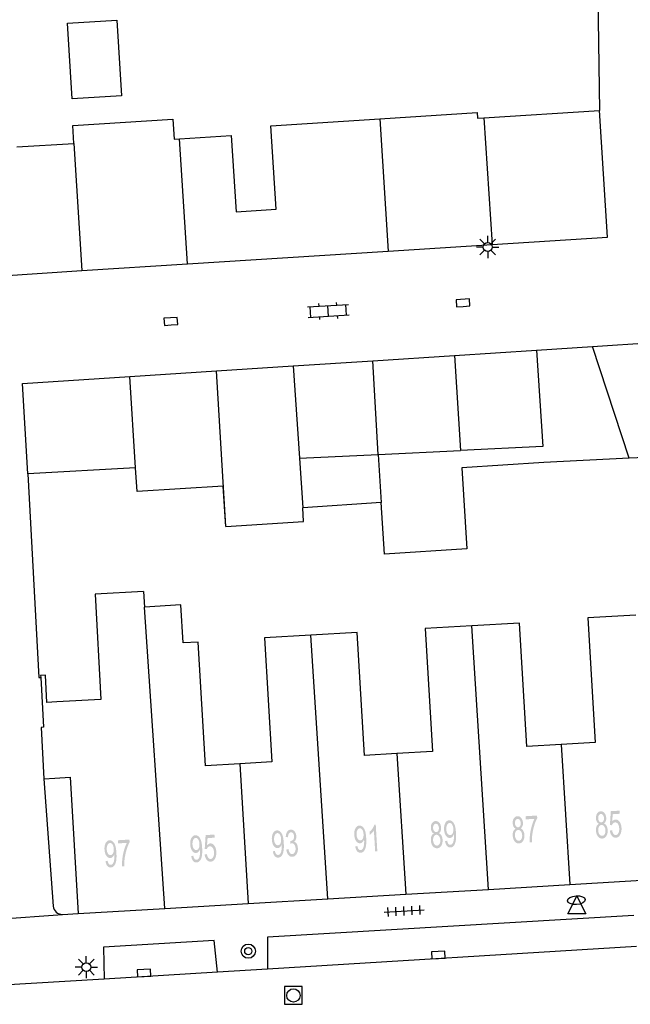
# Model space of a CAD drawing. Header units: metres. Extents: x 134521 to 134907, y 396000 to 396359.
# Tile 24 of 101: x 134653 to 134687, y 396097 to 396152. Entities that reach past the tile are written whole.
import ezdxf

# ---------------------------------------------------------------- set-up
doc = ezdxf.new("R2010")
doc.units = ezdxf.units.M
doc.header["$MEASUREMENT"] = 0

msp = doc.modelspace()

# ---------------------------------------------------------------- hatches: boundary and pattern name
at = {"linetype": 'Continuous', "lineweight": 0}
h = msp.add_hatch(color=251, dxfattribs=at)
edge = h.paths.add_edge_path()
edge.add_spline(control_points=[(134680.497, 396106.69), (134680.417, 396106.728), (134680.376, 396106.803), (134680.334, 396106.878), (134680.328, 396106.986), (134680.318, 396107.15), (134680.39, 396107.265), (134680.462, 396107.381), (134680.591, 396107.389), (134680.722, 396107.396), (134680.808, 396107.287), (134680.895, 396107.178), (134680.904, 396107.015), (134680.91, 396106.911), (134680.878, 396106.832), (134680.846, 396106.753), (134680.775, 396106.707), (134680.869, 396106.667), (134680.923, 396106.57), (134680.977, 396106.473), (134680.986, 396106.334), (134680.997, 396106.142), (134680.914, 396106.006), (134680.831, 396105.869), (134680.684, 396105.861), (134680.536, 396105.852), (134680.438, 396105.978), (134680.34, 396106.104), (134680.328, 396106.3), (134680.319, 396106.446), (134680.363, 396106.548), (134680.407, 396106.649), (134680.497, 396106.69)], knot_values=[0, 0, 0, 0.0625, 0.0625, 0.125, 0.125, 0.1875, 0.1875, 0.25, 0.25, 0.3125, 0.3125, 0.375, 0.375, 0.4375, 0.4375, 0.5, 0.5, 0.5625, 0.5625, 0.625, 0.625, 0.6875, 0.6875, 0.75, 0.75, 0.8125, 0.8125, 0.875, 0.875, 0.9375, 0.9375, 1, 1, 1], degree=2, periodic=0)
edge = h.paths.add_edge_path(flags=16)
edge.add_spline(control_points=[(134680.454, 396106.306), (134680.459, 396106.227), (134680.488, 396106.155), (134680.517, 396106.083), (134680.568, 396106.046), (134680.62, 396106.008), (134680.676, 396106.011), (134680.764, 396106.017), (134680.815, 396106.105), (134680.867, 396106.193), (134680.859, 396106.324), (134680.852, 396106.457), (134680.788, 396106.54), (134680.724, 396106.624), (134680.636, 396106.618), (134680.549, 396106.613), (134680.498, 396106.524), (134680.447, 396106.435), (134680.454, 396106.306)], knot_values=[0, 0, 0, 0.111111, 0.111111, 0.222222, 0.222222, 0.333333, 0.333333, 0.444444, 0.444444, 0.555556, 0.555556, 0.666667, 0.666667, 0.777778, 0.777778, 0.888889, 0.888889, 1, 1, 1], degree=2, periodic=0)
edge = h.paths.add_edge_path(flags=16)
edge.add_spline(control_points=[(134680.454, 396107), (134680.46, 396106.894), (134680.509, 396106.83), (134680.558, 396106.765), (134680.631, 396106.769), (134680.702, 396106.773), (134680.743, 396106.843), (134680.783, 396106.912), (134680.778, 396107.009), (134680.772, 396107.11), (134680.722, 396107.176), (134680.671, 396107.242), (134680.602, 396107.238), (134680.532, 396107.234), (134680.49, 396107.164), (134680.448, 396107.094), (134680.454, 396107)], knot_values=[0, 0, 0, 0.125, 0.125, 0.25, 0.25, 0.375, 0.375, 0.5, 0.5, 0.625, 0.625, 0.75, 0.75, 0.875, 0.875, 1, 1, 1], degree=2, periodic=0)
h = msp.add_hatch(color=251, dxfattribs=at)
edge = h.paths.add_edge_path()
edge.add_line((134681.062, 396107.214), (134681.051, 396107.391))
edge.add_line((134681.051, 396107.391), (134681.697, 396107.429))
edge.add_line((134681.697, 396107.429), (134681.706, 396107.286))
edge.add_spline(control_points=[(134681.706, 396107.286), (134681.62, 396107.128), (134681.541, 396106.87), (134681.462, 396106.612), (134681.427, 396106.343), (134681.401, 396106.153), (134681.404, 396105.928)], knot_values=[0, 0, 0, 0.333333, 0.333333, 0.666667, 0.666667, 1, 1, 1], degree=2, periodic=0)
edge.add_line((134681.404, 396105.928), (134681.278, 396105.921))
edge.add_spline(control_points=[(134681.278, 396105.921), (134681.27, 396106.098), (134681.299, 396106.351), (134681.329, 396106.603), (134681.398, 396106.841), (134681.467, 396107.078), (134681.55, 396107.243)], knot_values=[0, 0, 0, 0.333333, 0.333333, 0.666667, 0.666667, 1, 1, 1], degree=2, periodic=0)
edge.add_line((134681.55, 396107.243), (134681.062, 396107.214))
h = msp.add_hatch(color=251, dxfattribs=at)
edge = h.paths.add_edge_path()
edge.add_spline(control_points=[(134685.179, 396106.967), (134685.1, 396107.004), (134685.058, 396107.08), (134685.016, 396107.155), (134685.01, 396107.263), (134685, 396107.426), (134685.072, 396107.542), (134685.144, 396107.658), (134685.274, 396107.666), (134685.404, 396107.673), (134685.49, 396107.564), (134685.577, 396107.455), (134685.586, 396107.292), (134685.592, 396107.188), (134685.561, 396107.109), (134685.529, 396107.03), (134685.457, 396106.984), (134685.552, 396106.944), (134685.606, 396106.847), (134685.66, 396106.749), (134685.668, 396106.611), (134685.679, 396106.418), (134685.596, 396106.282), (134685.514, 396106.146), (134685.366, 396106.137), (134685.218, 396106.129), (134685.12, 396106.255), (134685.022, 396106.381), (134685.01, 396106.577), (134685.002, 396106.723), (134685.045, 396106.824), (134685.089, 396106.926), (134685.179, 396106.967)], knot_values=[0, 0, 0, 0.0625, 0.0625, 0.125, 0.125, 0.1875, 0.1875, 0.25, 0.25, 0.3125, 0.3125, 0.375, 0.375, 0.4375, 0.4375, 0.5, 0.5, 0.5625, 0.5625, 0.625, 0.625, 0.6875, 0.6875, 0.75, 0.75, 0.8125, 0.8125, 0.875, 0.875, 0.9375, 0.9375, 1, 1, 1], degree=2, periodic=0)
edge = h.paths.add_edge_path(flags=16)
edge.add_spline(control_points=[(134685.137, 396106.583), (134685.141, 396106.504), (134685.17, 396106.432), (134685.199, 396106.36), (134685.25, 396106.322), (134685.302, 396106.285), (134685.358, 396106.288), (134685.446, 396106.293), (134685.498, 396106.382), (134685.549, 396106.47), (134685.542, 396106.601), (134685.534, 396106.733), (134685.47, 396106.817), (134685.407, 396106.9), (134685.318, 396106.895), (134685.232, 396106.89), (134685.18, 396106.801), (134685.129, 396106.712), (134685.137, 396106.583)], knot_values=[0, 0, 0, 0.111111, 0.111111, 0.222222, 0.222222, 0.333333, 0.333333, 0.444444, 0.444444, 0.555556, 0.555556, 0.666667, 0.666667, 0.777778, 0.777778, 0.888889, 0.888889, 1, 1, 1], degree=2, periodic=0)
edge = h.paths.add_edge_path(flags=16)
edge.add_spline(control_points=[(134685.136, 396107.277), (134685.142, 396107.171), (134685.191, 396107.106), (134685.24, 396107.042), (134685.313, 396107.046), (134685.384, 396107.05), (134685.425, 396107.12), (134685.466, 396107.189), (134685.46, 396107.286), (134685.454, 396107.387), (134685.404, 396107.453), (134685.354, 396107.519), (134685.284, 396107.515), (134685.214, 396107.511), (134685.172, 396107.441), (134685.13, 396107.371), (134685.136, 396107.277)], knot_values=[0, 0, 0, 0.125, 0.125, 0.25, 0.25, 0.375, 0.375, 0.5, 0.5, 0.625, 0.625, 0.75, 0.75, 0.875, 0.875, 1, 1, 1], degree=2, periodic=0)
h = msp.add_hatch(color=251, dxfattribs=at)
edge = h.paths.add_edge_path()
edge.add_line((134685.789, 396106.582), (134685.917, 396106.605))
edge.add_spline(control_points=[(134685.917, 396106.605), (134685.94, 396106.465), (134685.996, 396106.397), (134686.052, 396106.329), (134686.126, 396106.334), (134686.215, 396106.339), (134686.27, 396106.443), (134686.325, 396106.547), (134686.315, 396106.713), (134686.306, 396106.87), (134686.242, 396106.958), (134686.178, 396107.046), (134686.082, 396107.04), (134686.023, 396107.036), (134685.978, 396106.993), (134685.932, 396106.949), (134685.909, 396106.883)], knot_values=[0, 0, 0, 0.125, 0.125, 0.25, 0.25, 0.375, 0.375, 0.5, 0.5, 0.625, 0.625, 0.75, 0.75, 0.875, 0.875, 1, 1, 1], degree=2, periodic=0)
edge.add_line((134685.909, 396106.883), (134685.793, 396106.899))
edge.add_line((134685.793, 396106.899), (134685.844, 396107.674))
edge.add_line((134685.844, 396107.674), (134686.34, 396107.703))
edge.add_line((134686.34, 396107.703), (134686.35, 396107.528))
edge.add_line((134686.35, 396107.528), (134685.952, 396107.504))
edge.add_line((134685.952, 396107.504), (134685.922, 396107.099))
edge.add_spline(control_points=[(134685.922, 396107.099), (134686.007, 396107.198), (134686.105, 396107.204), (134686.236, 396107.212), (134686.334, 396107.081), (134686.432, 396106.95), (134686.445, 396106.737), (134686.457, 396106.533), (134686.386, 396106.38), (134686.301, 396106.193), (134686.135, 396106.183), (134685.999, 396106.175), (134685.906, 396106.284), (134685.813, 396106.393), (134685.789, 396106.582)], knot_values=[0, 0, 0, 0.142857, 0.142857, 0.285714, 0.285714, 0.428571, 0.428571, 0.571429, 0.571429, 0.714286, 0.714286, 0.857143, 0.857143, 1, 1, 1], degree=2, periodic=0)
h = msp.add_hatch(color=251, dxfattribs=at)
edge = h.paths.add_edge_path()
edge.add_line((134671.476, 396105.691), (134671.593, 396105.714))
edge.add_spline(control_points=[(134671.593, 396105.714), (134671.616, 396105.59), (134671.661, 396105.536), (134671.707, 396105.483), (134671.773, 396105.487), (134671.829, 396105.49), (134671.87, 396105.531), (134671.91, 396105.573), (134671.933, 396105.639), (134671.956, 396105.706), (134671.968, 396105.817), (134671.98, 396105.929), (134671.973, 396106.043), (134671.973, 396106.055), (134671.97, 396106.08), (134671.939, 396105.99), (134671.879, 396105.931), (134671.818, 396105.873), (134671.744, 396105.869), (134671.62, 396105.861), (134671.526, 396105.991), (134671.433, 396106.121), (134671.42, 396106.341), (134671.406, 396106.569), (134671.488, 396106.713), (134671.569, 396106.857), (134671.704, 396106.865), (134671.801, 396106.871), (134671.886, 396106.797), (134671.971, 396106.723), (134672.022, 396106.58), (134672.072, 396106.437), (134672.089, 396106.161), (134672.105, 396105.874), (134672.074, 396105.702), (134672.043, 396105.53), (134671.966, 396105.436), (134671.889, 396105.342), (134671.779, 396105.336), (134671.662, 396105.329), (134671.582, 396105.422), (134671.502, 396105.515), (134671.476, 396105.691)], knot_values=[0, 0, 0, 0.047619, 0.047619, 0.095238, 0.095238, 0.142857, 0.142857, 0.190476, 0.190476, 0.238095, 0.238095, 0.285714, 0.285714, 0.333333, 0.333333, 0.380952, 0.380952, 0.428571, 0.428571, 0.47619, 0.47619, 0.52381, 0.52381, 0.571429, 0.571429, 0.619048, 0.619048, 0.666667, 0.666667, 0.714286, 0.714286, 0.761905, 0.761905, 0.809524, 0.809524, 0.857143, 0.857143, 0.904762, 0.904762, 0.952381, 0.952381, 1, 1, 1], degree=2, periodic=0)
edge = h.paths.add_edge_path(flags=16)
edge.add_spline(control_points=[(134671.939, 396106.381), (134671.93, 396106.539), (134671.868, 396106.629), (134671.807, 396106.719), (134671.728, 396106.714), (134671.646, 396106.709), (134671.591, 396106.605), (134671.537, 396106.502), (134671.546, 396106.342), (134671.555, 396106.199), (134671.617, 396106.113), (134671.68, 396106.027), (134671.765, 396106.032), (134671.849, 396106.037), (134671.899, 396106.13), (134671.948, 396106.223), (134671.939, 396106.381)], knot_values=[0, 0, 0, 0.125, 0.125, 0.25, 0.25, 0.375, 0.375, 0.5, 0.5, 0.625, 0.625, 0.75, 0.75, 0.875, 0.875, 1, 1, 1], degree=2, periodic=0)
h = msp.add_hatch(color=251, dxfattribs=at)
edge = h.paths.add_edge_path()
edge.add_line((134672.715, 396105.416), (134672.593, 396105.409))
edge.add_line((134672.593, 396105.409), (134672.523, 396106.58))
edge.add_spline(control_points=[(134672.523, 396106.58), (134672.483, 396106.514), (134672.415, 396106.447), (134672.347, 396106.379), (134672.292, 396106.344)], knot_values=[0, 0, 0, 0.5, 0.5, 1, 1, 1], degree=2, periodic=0)
edge.add_line((134672.292, 396106.344), (134672.281, 396106.522))
edge.add_spline(control_points=[(134672.281, 396106.522), (134672.38, 396106.6), (134672.45, 396106.708), (134672.521, 396106.816), (134672.547, 396106.915)], knot_values=[0, 0, 0, 0.5, 0.5, 1, 1, 1], degree=2, periodic=0)
edge.add_line((134672.547, 396106.915), (134672.626, 396106.919))
edge.add_line((134672.626, 396106.919), (134672.715, 396105.416))
h = msp.add_hatch(color=251, dxfattribs=at)
edge = h.paths.add_edge_path()
edge.add_spline(control_points=[(134675.894, 396106.419), (134675.815, 396106.457), (134675.773, 396106.532), (134675.732, 396106.607), (134675.725, 396106.715), (134675.715, 396106.879), (134675.787, 396106.994), (134675.859, 396107.11), (134675.989, 396107.118), (134676.119, 396107.125), (134676.205, 396107.016), (134676.292, 396106.907), (134676.301, 396106.744), (134676.308, 396106.64), (134676.276, 396106.561), (134676.244, 396106.482), (134676.172, 396106.436), (134676.267, 396106.396), (134676.321, 396106.299), (134676.375, 396106.202), (134676.383, 396106.063), (134676.394, 396105.871), (134676.311, 396105.735), (134676.229, 396105.598), (134676.081, 396105.59), (134675.933, 396105.581), (134675.835, 396105.707), (134675.737, 396105.833), (134675.725, 396106.029), (134675.717, 396106.175), (134675.76, 396106.277), (134675.804, 396106.378), (134675.894, 396106.419)], knot_values=[0, 0, 0, 0.0625, 0.0625, 0.125, 0.125, 0.1875, 0.1875, 0.25, 0.25, 0.3125, 0.3125, 0.375, 0.375, 0.4375, 0.4375, 0.5, 0.5, 0.5625, 0.5625, 0.625, 0.625, 0.6875, 0.6875, 0.75, 0.75, 0.8125, 0.8125, 0.875, 0.875, 0.9375, 0.9375, 1, 1, 1], degree=2, periodic=0)
edge = h.paths.add_edge_path(flags=16)
edge.add_spline(control_points=[(134675.852, 396106.035), (134675.856, 396105.956), (134675.885, 396105.884), (134675.914, 396105.812), (134675.965, 396105.775), (134676.017, 396105.737), (134676.073, 396105.74), (134676.161, 396105.746), (134676.213, 396105.834), (134676.264, 396105.922), (134676.257, 396106.053), (134676.249, 396106.186), (134676.185, 396106.269), (134676.122, 396106.353), (134676.033, 396106.347), (134675.947, 396106.342), (134675.895, 396106.253), (134675.844, 396106.164), (134675.852, 396106.035)], knot_values=[0, 0, 0, 0.111111, 0.111111, 0.222222, 0.222222, 0.333333, 0.333333, 0.444444, 0.444444, 0.555556, 0.555556, 0.666667, 0.666667, 0.777778, 0.777778, 0.888889, 0.888889, 1, 1, 1], degree=2, periodic=0)
edge = h.paths.add_edge_path(flags=16)
edge.add_spline(control_points=[(134675.851, 396106.729), (134675.857, 396106.623), (134675.906, 396106.559), (134675.956, 396106.494), (134676.028, 396106.498), (134676.099, 396106.502), (134676.14, 396106.572), (134676.181, 396106.641), (134676.175, 396106.738), (134676.169, 396106.839), (134676.119, 396106.905), (134676.069, 396106.971), (134675.999, 396106.967), (134675.929, 396106.963), (134675.887, 396106.893), (134675.845, 396106.823), (134675.851, 396106.729)], knot_values=[0, 0, 0, 0.125, 0.125, 0.25, 0.25, 0.375, 0.375, 0.5, 0.5, 0.625, 0.625, 0.75, 0.75, 0.875, 0.875, 1, 1, 1], degree=2, periodic=0)
h = msp.add_hatch(color=251, dxfattribs=at)
edge = h.paths.add_edge_path()
edge.add_line((134676.525, 396105.989), (134676.642, 396106.012))
edge.add_spline(control_points=[(134676.642, 396106.012), (134676.665, 396105.888), (134676.71, 396105.834), (134676.756, 396105.781), (134676.822, 396105.785), (134676.878, 396105.788), (134676.919, 396105.829), (134676.959, 396105.871), (134676.982, 396105.937), (134677.005, 396106.004), (134677.017, 396106.115), (134677.029, 396106.227), (134677.022, 396106.341), (134677.022, 396106.353), (134677.019, 396106.378), (134676.988, 396106.288), (134676.927, 396106.229), (134676.867, 396106.171), (134676.793, 396106.167), (134676.669, 396106.159), (134676.575, 396106.289), (134676.482, 396106.419), (134676.469, 396106.639), (134676.455, 396106.867), (134676.537, 396107.011), (134676.618, 396107.155), (134676.753, 396107.163), (134676.85, 396107.169), (134676.935, 396107.095), (134677.02, 396107.021), (134677.071, 396106.878), (134677.121, 396106.735), (134677.137, 396106.459), (134677.154, 396106.172), (134677.123, 396106), (134677.091, 396105.828), (134677.015, 396105.734), (134676.938, 396105.64), (134676.828, 396105.634), (134676.711, 396105.627), (134676.631, 396105.72), (134676.551, 396105.813), (134676.525, 396105.989)], knot_values=[0, 0, 0, 0.047619, 0.047619, 0.095238, 0.095238, 0.142857, 0.142857, 0.190476, 0.190476, 0.238095, 0.238095, 0.285714, 0.285714, 0.333333, 0.333333, 0.380952, 0.380952, 0.428571, 0.428571, 0.47619, 0.47619, 0.52381, 0.52381, 0.571429, 0.571429, 0.619048, 0.619048, 0.666667, 0.666667, 0.714286, 0.714286, 0.761905, 0.761905, 0.809524, 0.809524, 0.857143, 0.857143, 0.904762, 0.904762, 0.952381, 0.952381, 1, 1, 1], degree=2, periodic=0)
edge = h.paths.add_edge_path(flags=16)
edge.add_spline(control_points=[(134676.988, 396106.679), (134676.978, 396106.837), (134676.917, 396106.927), (134676.856, 396107.017), (134676.777, 396107.012), (134676.695, 396107.007), (134676.64, 396106.903), (134676.586, 396106.8), (134676.595, 396106.64), (134676.604, 396106.497), (134676.666, 396106.411), (134676.729, 396106.325), (134676.813, 396106.33), (134676.898, 396106.335), (134676.948, 396106.428), (134676.997, 396106.521), (134676.988, 396106.679)], knot_values=[0, 0, 0, 0.125, 0.125, 0.25, 0.25, 0.375, 0.375, 0.5, 0.5, 0.625, 0.625, 0.75, 0.75, 0.875, 0.875, 1, 1, 1], degree=2, periodic=0)
h = msp.add_hatch(color=251, dxfattribs=at)
edge = h.paths.add_edge_path()
edge.add_line((134662.252, 396105.147), (134662.369, 396105.17))
edge.add_spline(control_points=[(134662.369, 396105.17), (134662.391, 396105.046), (134662.437, 396104.993), (134662.482, 396104.939), (134662.548, 396104.943), (134662.605, 396104.946), (134662.645, 396104.987), (134662.686, 396105.029), (134662.709, 396105.095), (134662.732, 396105.162), (134662.744, 396105.273), (134662.756, 396105.385), (134662.749, 396105.499), (134662.748, 396105.511), (134662.746, 396105.536), (134662.714, 396105.446), (134662.654, 396105.387), (134662.594, 396105.329), (134662.52, 396105.325), (134662.396, 396105.317), (134662.302, 396105.447), (134662.208, 396105.577), (134662.195, 396105.797), (134662.182, 396106.025), (134662.263, 396106.169), (134662.344, 396106.313), (134662.479, 396106.321), (134662.576, 396106.327), (134662.662, 396106.253), (134662.747, 396106.179), (134662.797, 396106.036), (134662.848, 396105.893), (134662.864, 396105.617), (134662.881, 396105.33), (134662.85, 396105.158), (134662.818, 396104.986), (134662.741, 396104.892), (134662.665, 396104.798), (134662.554, 396104.792), (134662.437, 396104.785), (134662.357, 396104.878), (134662.277, 396104.971), (134662.252, 396105.147)], knot_values=[0, 0, 0, 0.047619, 0.047619, 0.095238, 0.095238, 0.142857, 0.142857, 0.190476, 0.190476, 0.238095, 0.238095, 0.285714, 0.285714, 0.333333, 0.333333, 0.380952, 0.380952, 0.428571, 0.428571, 0.47619, 0.47619, 0.52381, 0.52381, 0.571429, 0.571429, 0.619048, 0.619048, 0.666667, 0.666667, 0.714286, 0.714286, 0.761905, 0.761905, 0.809524, 0.809524, 0.857143, 0.857143, 0.904762, 0.904762, 0.952381, 0.952381, 1, 1, 1], degree=2, periodic=0)
edge = h.paths.add_edge_path(flags=16)
edge.add_spline(control_points=[(134662.714, 396105.837), (134662.705, 396105.995), (134662.644, 396106.085), (134662.582, 396106.175), (134662.503, 396106.17), (134662.421, 396106.165), (134662.367, 396106.061), (134662.313, 396105.958), (134662.322, 396105.798), (134662.33, 396105.655), (134662.393, 396105.569), (134662.455, 396105.483), (134662.54, 396105.488), (134662.625, 396105.493), (134662.674, 396105.586), (134662.724, 396105.679), (134662.714, 396105.837)], knot_values=[0, 0, 0, 0.125, 0.125, 0.25, 0.25, 0.375, 0.375, 0.5, 0.5, 0.625, 0.625, 0.75, 0.75, 0.875, 0.875, 1, 1, 1], degree=2, periodic=0)
h = msp.add_hatch(color=251, dxfattribs=at)
edge = h.paths.add_edge_path()
edge.add_line((134663.006, 396105.238), (134663.134, 396105.261))
edge.add_spline(control_points=[(134663.134, 396105.261), (134663.157, 396105.121), (134663.213, 396105.053), (134663.269, 396104.985), (134663.343, 396104.99), (134663.432, 396104.995), (134663.487, 396105.099), (134663.542, 396105.203), (134663.532, 396105.369), (134663.523, 396105.526), (134663.459, 396105.614), (134663.395, 396105.702), (134663.299, 396105.696), (134663.24, 396105.692), (134663.195, 396105.649), (134663.149, 396105.605), (134663.126, 396105.539)], knot_values=[0, 0, 0, 0.125, 0.125, 0.25, 0.25, 0.375, 0.375, 0.5, 0.5, 0.625, 0.625, 0.75, 0.75, 0.875, 0.875, 1, 1, 1], degree=2, periodic=0)
edge.add_line((134663.126, 396105.539), (134663.01, 396105.555))
edge.add_line((134663.01, 396105.555), (134663.061, 396106.33))
edge.add_line((134663.061, 396106.33), (134663.557, 396106.359))
edge.add_line((134663.557, 396106.359), (134663.567, 396106.184))
edge.add_line((134663.567, 396106.184), (134663.169, 396106.16))
edge.add_line((134663.169, 396106.16), (134663.139, 396105.755))
edge.add_spline(control_points=[(134663.139, 396105.755), (134663.224, 396105.854), (134663.322, 396105.86), (134663.453, 396105.868), (134663.551, 396105.737), (134663.649, 396105.606), (134663.662, 396105.393), (134663.674, 396105.189), (134663.603, 396105.036), (134663.518, 396104.849), (134663.352, 396104.839), (134663.216, 396104.831), (134663.123, 396104.94), (134663.03, 396105.049), (134663.006, 396105.238)], knot_values=[0, 0, 0, 0.142857, 0.142857, 0.285714, 0.285714, 0.428571, 0.428571, 0.571429, 0.571429, 0.714286, 0.714286, 0.857143, 0.857143, 1, 1, 1], degree=2, periodic=0)
h = msp.add_hatch(color=251, dxfattribs=at)
edge = h.paths.add_edge_path()
edge.add_line((134666.842, 396105.419), (134666.959, 396105.441))
edge.add_spline(control_points=[(134666.959, 396105.441), (134666.981, 396105.318), (134667.027, 396105.264), (134667.072, 396105.21), (134667.138, 396105.214), (134667.195, 396105.217), (134667.235, 396105.259), (134667.275, 396105.3), (134667.299, 396105.366), (134667.322, 396105.433), (134667.334, 396105.544), (134667.345, 396105.656), (134667.339, 396105.77), (134667.338, 396105.783), (134667.336, 396105.807), (134667.304, 396105.717), (134667.244, 396105.659), (134667.183, 396105.6), (134667.109, 396105.596), (134666.986, 396105.588), (134666.892, 396105.718), (134666.798, 396105.848), (134666.785, 396106.068), (134666.772, 396106.296), (134666.853, 396106.44), (134666.934, 396106.584), (134667.069, 396106.592), (134667.166, 396106.598), (134667.252, 396106.524), (134667.337, 396106.45), (134667.387, 396106.307), (134667.438, 396106.164), (134667.454, 396105.889), (134667.471, 396105.602), (134667.439, 396105.429), (134667.408, 396105.257), (134667.331, 396105.163), (134667.254, 396105.07), (134667.144, 396105.063), (134667.027, 396105.056), (134666.947, 396105.149), (134666.867, 396105.243), (134666.842, 396105.419)], knot_values=[0, 0, 0, 0.047619, 0.047619, 0.095238, 0.095238, 0.142857, 0.142857, 0.190476, 0.190476, 0.238095, 0.238095, 0.285714, 0.285714, 0.333333, 0.333333, 0.380952, 0.380952, 0.428571, 0.428571, 0.47619, 0.47619, 0.52381, 0.52381, 0.571429, 0.571429, 0.619048, 0.619048, 0.666667, 0.666667, 0.714286, 0.714286, 0.761905, 0.761905, 0.809524, 0.809524, 0.857143, 0.857143, 0.904762, 0.904762, 0.952381, 0.952381, 1, 1, 1], degree=2, periodic=0)
edge = h.paths.add_edge_path(flags=16)
edge.add_spline(control_points=[(134667.304, 396106.108), (134667.295, 396106.267), (134667.234, 396106.356), (134667.172, 396106.446), (134667.093, 396106.441), (134667.011, 396106.436), (134666.957, 396106.333), (134666.902, 396106.229), (134666.912, 396106.07), (134666.92, 396105.927), (134666.983, 396105.841), (134667.045, 396105.755), (134667.13, 396105.76), (134667.215, 396105.765), (134667.264, 396105.857), (134667.314, 396105.95), (134667.304, 396106.108)], knot_values=[0, 0, 0, 0.125, 0.125, 0.25, 0.25, 0.375, 0.375, 0.5, 0.5, 0.625, 0.625, 0.75, 0.75, 0.875, 0.875, 1, 1, 1], degree=2, periodic=0)
h = msp.add_hatch(color=251, dxfattribs=at)
edge = h.paths.add_edge_path()
edge.add_line((134667.597, 396105.513), (134667.718, 396105.545))
edge.add_spline(control_points=[(134667.718, 396105.545), (134667.748, 396105.39), (134667.803, 396105.323), (134667.857, 396105.257), (134667.931, 396105.262), (134668.017, 396105.267), (134668.071, 396105.36), (134668.126, 396105.454), (134668.118, 396105.586), (134668.11, 396105.713), (134668.05, 396105.792), (134667.99, 396105.871), (134667.905, 396105.866), (134667.87, 396105.864), (134667.82, 396105.84)], knot_values=[0, 0, 0, 0.142857, 0.142857, 0.285714, 0.285714, 0.428571, 0.428571, 0.571429, 0.571429, 0.714286, 0.714286, 0.857143, 0.857143, 1, 1, 1], degree=2, periodic=0)
edge.add_line((134667.82, 396105.84), (134667.824, 396106.002))
edge.add_spline(control_points=[(134667.824, 396106.002), (134667.836, 396106.001), (134667.844, 396106.001), (134667.922, 396106.006), (134667.981, 396106.071), (134668.04, 396106.136), (134668.033, 396106.263), (134668.027, 396106.364), (134667.977, 396106.428), (134667.928, 396106.492), (134667.855, 396106.487), (134667.784, 396106.483), (134667.74, 396106.413), (134667.697, 396106.342), (134667.691, 396106.206)], knot_values=[0, 0, 0, 0.142857, 0.142857, 0.285714, 0.285714, 0.428571, 0.428571, 0.571429, 0.571429, 0.714286, 0.714286, 0.857143, 0.857143, 1, 1, 1], degree=2, periodic=0)
edge.add_line((134667.691, 396106.206), (134667.566, 396106.232))
edge.add_spline(control_points=[(134667.566, 396106.232), (134667.578, 396106.418), (134667.652, 396106.525), (134667.725, 396106.631), (134667.844, 396106.638), (134667.926, 396106.643), (134667.998, 396106.594), (134668.07, 396106.546), (134668.111, 396106.457), (134668.153, 396106.369), (134668.159, 396106.267), (134668.165, 396106.17), (134668.135, 396106.088), (134668.105, 396106.007), (134668.04, 396105.956), (134668.13, 396105.93), (134668.184, 396105.837), (134668.239, 396105.743), (134668.248, 396105.598), (134668.259, 396105.402), (134668.172, 396105.26), (134668.085, 396105.119), (134667.939, 396105.11), (134667.808, 396105.102), (134667.714, 396105.215), (134667.62, 396105.327), (134667.597, 396105.513)], knot_values=[0, 0, 0, 0.076923, 0.076923, 0.153846, 0.153846, 0.230769, 0.230769, 0.307692, 0.307692, 0.384615, 0.384615, 0.461538, 0.461538, 0.538462, 0.538462, 0.615385, 0.615385, 0.692308, 0.692308, 0.769231, 0.769231, 0.846154, 0.846154, 0.923077, 0.923077, 1, 1, 1], degree=2, periodic=0)
h = msp.add_hatch(color=251, dxfattribs=at)
edge = h.paths.add_edge_path()
edge.add_line((134657.432, 396104.864), (134657.549, 396104.886))
edge.add_spline(control_points=[(134657.549, 396104.886), (134657.571, 396104.763), (134657.617, 396104.709), (134657.662, 396104.655), (134657.728, 396104.659), (134657.785, 396104.662), (134657.825, 396104.704), (134657.865, 396104.745), (134657.889, 396104.811), (134657.912, 396104.878), (134657.924, 396104.989), (134657.935, 396105.101), (134657.929, 396105.215), (134657.928, 396105.228), (134657.926, 396105.252), (134657.894, 396105.162), (134657.834, 396105.104), (134657.773, 396105.045), (134657.699, 396105.041), (134657.576, 396105.033), (134657.482, 396105.163), (134657.388, 396105.293), (134657.375, 396105.513), (134657.362, 396105.741), (134657.443, 396105.885), (134657.524, 396106.029), (134657.659, 396106.037), (134657.756, 396106.043), (134657.842, 396105.969), (134657.927, 396105.895), (134657.977, 396105.752), (134658.028, 396105.609), (134658.044, 396105.334), (134658.061, 396105.047), (134658.029, 396104.874), (134657.998, 396104.702), (134657.921, 396104.608), (134657.844, 396104.515), (134657.734, 396104.508), (134657.617, 396104.501), (134657.537, 396104.594), (134657.457, 396104.688), (134657.432, 396104.864)], knot_values=[0, 0, 0, 0.047619, 0.047619, 0.095238, 0.095238, 0.142857, 0.142857, 0.190476, 0.190476, 0.238095, 0.238095, 0.285714, 0.285714, 0.333333, 0.333333, 0.380952, 0.380952, 0.428571, 0.428571, 0.47619, 0.47619, 0.52381, 0.52381, 0.571429, 0.571429, 0.619048, 0.619048, 0.666667, 0.666667, 0.714286, 0.714286, 0.761905, 0.761905, 0.809524, 0.809524, 0.857143, 0.857143, 0.904762, 0.904762, 0.952381, 0.952381, 1, 1, 1], degree=2, periodic=0)
edge = h.paths.add_edge_path(flags=16)
edge.add_spline(control_points=[(134657.894, 396105.553), (134657.885, 396105.712), (134657.824, 396105.801), (134657.762, 396105.891), (134657.683, 396105.886), (134657.601, 396105.881), (134657.547, 396105.778), (134657.492, 396105.674), (134657.502, 396105.515), (134657.51, 396105.372), (134657.573, 396105.286), (134657.635, 396105.2), (134657.72, 396105.205), (134657.805, 396105.21), (134657.854, 396105.302), (134657.904, 396105.395), (134657.894, 396105.553)], knot_values=[0, 0, 0, 0.125, 0.125, 0.25, 0.25, 0.375, 0.375, 0.5, 0.5, 0.625, 0.625, 0.75, 0.75, 0.875, 0.875, 1, 1, 1], degree=2, periodic=0)
h = msp.add_hatch(color=251, dxfattribs=at)
edge = h.paths.add_edge_path()
edge.add_line((134658.141, 396105.863), (134658.13, 396106.04))
edge.add_line((134658.13, 396106.04), (134658.776, 396106.078))
edge.add_line((134658.776, 396106.078), (134658.785, 396105.935))
edge.add_spline(control_points=[(134658.785, 396105.935), (134658.699, 396105.777), (134658.62, 396105.519), (134658.541, 396105.261), (134658.506, 396104.992), (134658.48, 396104.802), (134658.483, 396104.577)], knot_values=[0, 0, 0, 0.333333, 0.333333, 0.666667, 0.666667, 1, 1, 1], degree=2, periodic=0)
edge.add_line((134658.483, 396104.577), (134658.357, 396104.57))
edge.add_spline(control_points=[(134658.357, 396104.57), (134658.349, 396104.747), (134658.378, 396105), (134658.408, 396105.252), (134658.477, 396105.49), (134658.546, 396105.727), (134658.629, 396105.892)], knot_values=[0, 0, 0, 0.333333, 0.333333, 0.666667, 0.666667, 1, 1, 1], degree=2, periodic=0)
edge.add_line((134658.629, 396105.892), (134658.141, 396105.863))

# ---------------------------------------------------------------- linework, layer by layer
at = {"color": 251}
for p, q in [((134685.02, 396161.06), (134685.2, 396147.07)), ((134655.302, 396151.981), (134658.075, 396152.144)), ((134658.075, 396152.144), (134658.325, 396147.885)), ((134655.552, 396147.722), (134655.302, 396151.981)), ((134658.325, 396147.885), (134655.552, 396147.722)), ((134655.594, 396146.221), (134661.221, 396146.585)), ((134661.221, 396146.585), (134661.295, 396145.443)), ((134666.73, 396146.202), (134672.861, 396146.598)), ((134672.861, 396146.598), (134678.335, 396146.952)), ((134672.861, 396146.598), (134673.331, 396139.163)), ((134678.335, 396146.952), (134678.356, 396146.628)), ((134678.356, 396146.628), (134678.695, 396146.65)), ((134678.695, 396146.65), (134685.2, 396147.07)), ((134678.695, 396146.65), (134679.177, 396139.536)), ((134685.66, 396139.95), (134685.2, 396147.07)), ((134655.653, 396145.214), (134655.594, 396146.221)), ((134667.034, 396141.507), (134666.73, 396146.202)), ((134661.295, 396145.443), (134661.585, 396145.462)), ((134661.585, 396145.462), (134664.506, 396145.651)), ((134662.05, 396138.442), (134661.585, 396145.462)), ((134664.506, 396145.651), (134664.783, 396141.362)), ((134652.441, 396145.025), (134655.653, 396145.214)), ((134655.653, 396145.214), (134656.107, 396138.063)), ((134664.783, 396141.362), (134667.034, 396141.507)), ((134678.923, 396139.638), (134678.923, 396140.013)), ((134679.177, 396139.536), (134685.66, 396139.95)), ((134673.331, 396139.163), (134679.177, 396139.536)), ((134678.673, 396139.388), (134678.298, 396139.388)), ((134678.746, 396139.565), (134678.481, 396139.83)), ((134679.1, 396139.565), (134679.365, 396139.83)), ((134679.173, 396139.388), (134679.548, 396139.388)), ((134662.05, 396138.442), (134673.331, 396139.163)), ((134678.746, 396139.211), (134678.481, 396138.946)), ((134678.923, 396139.138), (134678.923, 396138.763)), ((134679.365, 396138.946), (134679.1, 396139.211)), ((134656.107, 396138.063), (134662.05, 396138.442)), ((134650.5, 396137.705), (134656.107, 396138.063)), ((134668.79, 396136.017), (134671.085, 396136.166)), ((134669.439, 396136.059), (134669.429, 396136.209)), ((134669.976, 396135.493), (134669.938, 396136.091)), ((134670.436, 396136.124), (134670.427, 396136.274)), ((134670.974, 396135.558), (134670.935, 396136.156)), ((134668.829, 396135.418), (134671.124, 396135.567)), ((134668.979, 396135.428), (134668.94, 396136.026)), ((134670.485, 396135.375), (134670.475, 396135.525)), ((134669.487, 396135.31), (134669.478, 396135.46)), ((134684.822, 396133.796), (134688.231, 396134.016)), ((134672.453, 396132.995), (134677.048, 396133.292)), ((134677.048, 396133.292), (134681.672, 396133.592)), ((134677.048, 396133.292), (134677.394, 396127.956)), ((134681.672, 396133.592), (134684.822, 396133.796)), ((134681.672, 396133.592), (134682.023, 396128.183)), ((134686.869, 396127.522), (134684.822, 396133.796)), ((134667.979, 396132.705), (134672.453, 396132.995)), ((134672.77, 396127.729), (134672.453, 396132.995)), ((134658.791, 396132.11), (134663.666, 396132.426)), ((134663.666, 396132.426), (134667.979, 396132.705)), ((134664.194, 396123.674), (134663.666, 396132.426)), ((134667.979, 396132.705), (134668.331, 396127.511)), ((134652.77, 396131.72), (134658.791, 396132.11)), ((134653.07, 396126.63), (134652.77, 396131.72)), ((134659.123, 396126.98), (134658.791, 396132.11)), ((134668.331, 396127.511), (134672.77, 396127.729)), ((134672.77, 396127.729), (134677.394, 396127.956)), ((134672.77, 396127.729), (134672.933, 396125.018)), ((134682.023, 396128.183), (134677.394, 396127.956)), ((134668.331, 396127.511), (134668.518, 396124.732)), ((134682.082, 396127.268), (134677.458, 396126.968)), ((134686.869, 396127.522), (134682.082, 396127.268)), ((134691.179, 396127.673), (134686.869, 396127.522)), ((134659.123, 396126.98), (134653.07, 396126.63)), ((134653.07, 396126.63), (134653.681, 396115.189)), ((134659.21, 396125.636), (134659.123, 396126.98)), ((134677.458, 396126.968), (134677.752, 396122.418)), ((134664.047, 396125.95), (134659.21, 396125.636)), ((134664.194, 396123.674), (134664.047, 396125.95)), ((134672.933, 396125.018), (134668.518, 396124.732)), ((134673.12, 396122.118), (134672.933, 396125.018)), ((134668.57, 396123.957), (134668.518, 396124.732)), ((134664.194, 396123.674), (134668.57, 396123.957)), ((134677.752, 396122.418), (134673.12, 396122.118)), ((134659.566, 396120.024), (134656.849, 396119.882)), ((134659.566, 396120.024), (134659.628, 396119.151)), ((134656.849, 396119.882), (134657.161, 396113.95)), ((134661.665, 396119.271), (134659.628, 396119.151)), ((134660.761, 396102.207), (134659.628, 396119.151)), ((134661.791, 396117.134), (134661.665, 396119.271)), ((134687.248, 396118.699), (134684.545, 396118.54)), ((134684.545, 396118.54), (134684.958, 396111.534)), ((134678.025, 396118.09), (134675.402, 396117.935)), ((134675.402, 396117.935), (134675.809, 396111.037)), ((134680.706, 396118.248), (134678.025, 396118.09)), ((134678.961, 396103.28), (134678.025, 396118.09)), ((134681.115, 396111.307), (134680.706, 396118.248)), ((134668.981, 396117.564), (134666.373, 396117.41)), ((134666.373, 396117.41), (134666.784, 396110.442)), ((134671.587, 396117.717), (134668.981, 396117.564)), ((134669.933, 396102.748), (134668.981, 396117.564)), ((134671.994, 396110.812), (134671.587, 396117.717)), ((134662.644, 396117.173), (134661.791, 396117.134)), ((134663.054, 396110.222), (134662.644, 396117.173)), ((134653.681, 396115.189), (134653.791, 396115.195)), ((134654.055, 396115.319), (134653.785, 396115.305)), ((134653.785, 396115.305), (134653.791, 396115.195)), ((134653.791, 396115.195), (134653.938, 396112.389)), ((134654.135, 396113.791), (134654.055, 396115.319)), ((134657.161, 396113.95), (134654.694, 396113.82)), ((134654.694, 396113.82), (134654.135, 396113.791)), ((134653.938, 396112.389), (134653.818, 396112.383)), ((134653.818, 396112.383), (134653.969, 396109.497)), ((134683.051, 396111.421), (134681.115, 396111.307)), ((134684.958, 396111.534), (134683.051, 396111.421)), ((134683.051, 396111.421), (134683.533, 396103.55)), ((134673.821, 396110.92), (134671.994, 396110.812)), ((134675.809, 396111.037), (134673.821, 396110.92)), ((134673.821, 396110.92), (134674.32, 396103.007)), ((134664.99, 396110.336), (134663.054, 396110.222)), ((134666.784, 396110.442), (134664.99, 396110.336)), ((134664.99, 396110.336), (134665.458, 396102.484)), ((134653.969, 396109.497), (134654.588, 396109.535)), ((134653.969, 396109.497), (134654.49, 396102.34)), ((134654.588, 396109.535), (134655.439, 396109.587)), ((134655.439, 396109.587), (134655.89, 396101.92)), ((134678.961, 396103.28), (134683.533, 396103.55)), ((134683.533, 396103.55), (134688.251, 396103.828)), ((134669.933, 396102.748), (134674.32, 396103.007)), ((134674.32, 396103.007), (134678.961, 396103.28)), ((134683.43, 396101.896), (134683.93, 396102.896)), ((134683.93, 396102.896), (134684.43, 396101.896)), ((134660.761, 396102.207), (134665.458, 396102.484)), ((134665.458, 396102.484), (134669.933, 396102.748)), ((134673.783, 396101.787), (134673.753, 396102.286)), ((134674.232, 396101.814), (134674.202, 396102.314)), ((134674.681, 396101.842), (134674.651, 396102.341)), ((134675.131, 396101.869), (134675.1, 396102.368)), ((134651.03, 396101.57), (134655.019, 396101.87)), ((134655.019, 396101.87), (134655.89, 396101.92)), ((134655.89, 396101.92), (134660.761, 396102.207)), ((134687.143, 396101.802), (134666.537, 396100.59)), ((134673.094, 396101.995), (134675.34, 396102.133)), ((134673.334, 396101.76), (134673.303, 396102.259)), ((134684.43, 396101.896), (134683.43, 396101.896)), ((134663.543, 396100.407), (134657.327, 396100.028)), ((134663.727, 396098.627), (134663.543, 396100.407)), ((134666.537, 396100.59), (134666.537, 396098.799)), ((134687.294, 396100.066), (134666.537, 396098.799)), ((134656.352, 396099.156), (134656.352, 396099.531)), ((134657.327, 396100.028), (134657.347, 396098.237)), ((134656.175, 396099.083), (134655.91, 396099.348)), ((134656.529, 396099.083), (134656.794, 396099.348)), ((134656.102, 396098.906), (134655.727, 396098.906)), ((134656.175, 396098.729), (134655.91, 396098.464)), ((134656.352, 396098.656), (134656.352, 396098.281)), ((134656.794, 396098.464), (134656.529, 396098.729)), ((134656.602, 396098.906), (134656.977, 396098.906)), ((134663.727, 396098.627), (134657.347, 396098.237)), ((134666.537, 396098.799), (134663.727, 396098.627)), ((134657.347, 396098.237), (134640.717, 396097.222))]:
    msp.add_line(p, q, dxfattribs=at)
at = {"color": 251, "flags": 128}
for points in [[(134677.55, 396136.053), (134677.924, 396136.077), (134677.898, 396136.477), (134677.15, 396136.428), (134677.176, 396136.029), (134677.55, 396136.053)], [(134661.118, 396135.005), (134661.492, 396135.029), (134661.466, 396135.429), (134660.718, 396135.38), (134660.744, 396134.981), (134661.118, 396135.005)], [(134676.157, 396099.392), (134676.531, 396099.414), (134676.508, 396099.813), (134675.759, 396099.769), (134675.783, 396099.37), (134676.157, 396099.392)], [(134659.605, 396098.377), (134659.979, 396098.401), (134659.954, 396098.8), (134659.206, 396098.753), (134659.231, 396098.353), (134659.605, 396098.377)]]:
    msp.add_lwpolyline(points, dxfattribs=at)
msp.add_lwpolyline([(134667.495, 396096.817), (134668.495, 396096.817), (134668.495, 396097.817), (134667.495, 396097.817), (134667.495, 396096.817)], close=True, dxfattribs=at)
at = {"color": 251}
for centre, radius in [((134678.923, 396139.388), 0.25), ((134665.457, 396099.805), 0.4), ((134665.457, 396099.805), 0.2), ((134656.352, 396098.906), 0.25), ((134667.995, 396097.317), 0.375)]:
    msp.add_circle(centre, radius, dxfattribs=at)
msp.add_arc((134655.002, 396102.383), 0.514, 184.828, 271.9318, dxfattribs=at)
msp.add_ellipse((134683.907, 396102.671), major_axis=(-0.499, -0.03), ratio=0.493984, dxfattribs=at)

doc.saveas('drawing.dxf')
